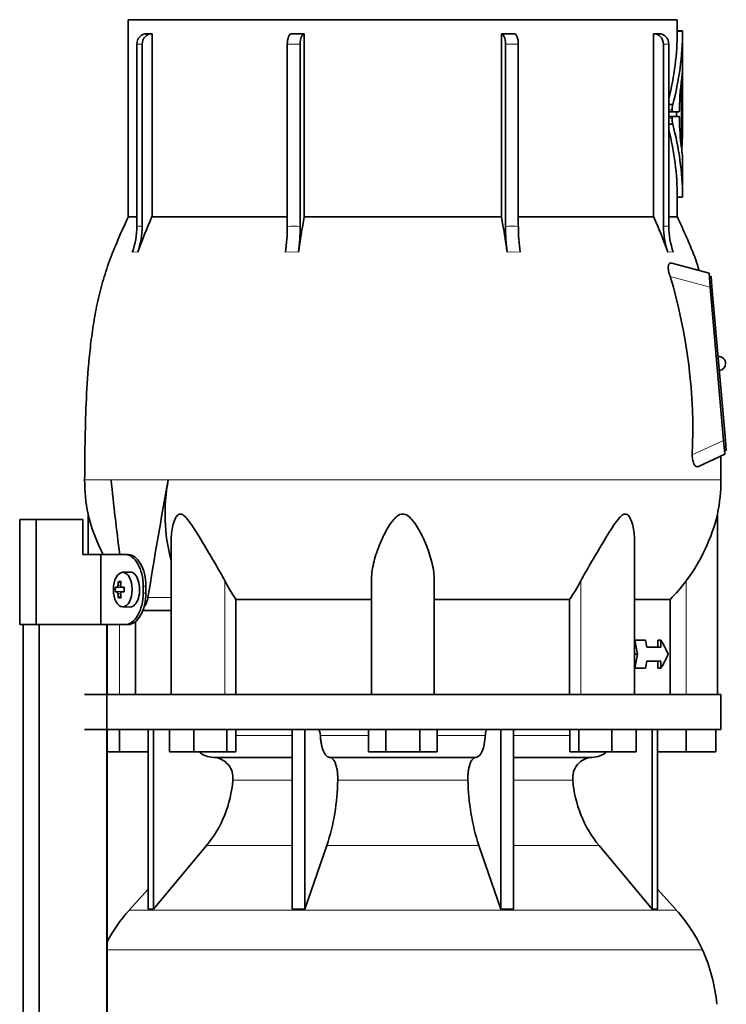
# Model space of a CAD drawing. Header units: millimetres. Extents: x 160 to 768, y -1620 to 1578.
# Tile 18 of 19: x 500 to 702, y 956 to 1238. Entities that reach past the tile are written whole.
import ezdxf

# ---------------------------------------------------------------- set-up
doc = ezdxf.new("R2010")
doc.units = ezdxf.units.MM
for name, color, linetype in [('LOW_134-7', 7, 'Continuous'), ('M5X8_UNI7687', 7, 'Continuous'), ('VSI134_DIFFUSORE', 7, 'Continuous'), ('VSI134_TERMINALE', 7, 'Continuous'), ('VSI134_TESTATA', 7, 'Continuous')]:
    doc.layers.add(name, color=color, linetype=linetype)

# ---------------------------------------------------------------- blocks, each defined once
blk = doc.blocks.new('SE3')
at = {"layer": 'LOW_134-7', "color": 7, "linetype": 'Continuous', "lineweight": 35}
for p, q in [((501.38, 33.18), (501.38, 1064.68)), ((505.93, 33.18), (505.93, 1064.68)), ((525.31, 1064.68), (525.31, 33.18)), ((525.38, 1064.68), (525.38, 1044.68)), ((525.38, 1034.68), (525.38, 899.68))]:
    blk.add_line(p, q, dxfattribs=at)
at = {"layer": 'M5X8_UNI7687', "color": 7, "linetype": 'Continuous', "lineweight": 35}
for p, q in [((531.9, 1079.68), (529.8, 1079.61)), ((528.64, 1077.02), (529.3, 1076.48)), ((527.74, 1075.38), (529.97, 1075.22)), ((527.74, 1073.99), (529.97, 1074.15)), ((529.48, 1075.39), (530.28, 1075.31)), ((530.28, 1074.06), (529.48, 1073.97)), ((528.64, 1072.35), (529.3, 1072.89)), ((529.8, 1069.75), (531.9, 1069.68))]:
    blk.add_line(p, q, dxfattribs=at)
at = {"layer": 'M5X8_UNI7687', "color": 4, "linetype": 'Continuous', "lineweight": 9}
for p, q in [((528.46, 1075.89), (529.25, 1075.81)), ((529.97, 1075.22), (528.19, 1075.39)), ((528.19, 1073.97), (529.97, 1074.15)), ((529.24, 1073.55), (528.46, 1073.48)), ((529.5, 1075.39), (530.28, 1075.31)), ((530.28, 1074.06), (529.5, 1073.97))]:
    blk.add_line(p, q, dxfattribs=at)
at = {"layer": 'M5X8_UNI7687', "color": 7, "linetype": 'Continuous', "lineweight": 35}
blk.add_arc((536.99, 1074.68), 9.27, 175.7167, 184.2833, dxfattribs=at)
blk.add_ellipse((529.85, 1074.68), major_axis=(0, 4.93), ratio=0.544639, dxfattribs=at)
for centre, major_axis, ratio, start_param, end_param in [((531.95, 1074.68), (0, -5), 0.544639, 0, 3.159643), ((537.22, 1074.68), (0, 10), 0.882948, 1.335108, 1.449667), ((535.3, 1071.62), (-7.92, 4.79), 0.318449, -0.559729, -0.410036), ((537.05, 1074.68), (0, 10), 0.788011, 1.335108, 1.449667), ((537.14, 1074.53), (-9.97, 0.73), 0.047468, -0.453089, -0.33853), ((537.14, 1074.84), (-9.97, -0.73), 0.047468, 0.33853, 0.453089), ((537.22, 1074.68), (0, -10), 0.882948, 4.833518, 4.948078), ((537.05, 1074.68), (0, -10), 0.788011, 4.833518, 4.948078), ((537.14, 1074.53), (-9.97, 0.73), 0.047468, -0.809907, -0.695348), ((537.14, 1074.84), (-9.97, -0.73), 0.047468, 0.695348, 0.809907), ((529.96, 1075.72), (0.975, -0.099), 0.510424, 4.771824, 5.100533), ((529.96, 1073.65), (0.975, 0.099), 0.510424, 1.182652, 1.511361), ((533.63, 1074.68), (0, 9.26), 0.361923, 1.49595, 1.645642), ((535.3, 1077.75), (-7.92, -4.79), 0.318449, 0.410036, 0.559729)]:
    blk.add_ellipse(centre, major_axis=major_axis, ratio=ratio, start_param=start_param, end_param=end_param, dxfattribs=at)
for points in [[(528.19, 1075.39), (528.19, 1075.39), (528.21, 1075.4), (528.23, 1075.4), (528.25, 1075.42), (528.27, 1075.43), (528.29, 1075.45), (528.32, 1075.48), (528.34, 1075.51), (528.36, 1075.54), (528.37, 1075.58), (528.39, 1075.62), (528.41, 1075.66), (528.42, 1075.7), (528.43, 1075.75), (528.44, 1075.79), (528.45, 1075.84), (528.46, 1075.87), (528.46, 1075.89)], [(529.23, 1075.89), (529.23, 1075.87), (529.23, 1075.84), (529.23, 1075.79), (529.23, 1075.75), (529.24, 1075.7), (529.25, 1075.66), (529.26, 1075.62), (529.27, 1075.58), (529.29, 1075.54), (529.31, 1075.51), (529.33, 1075.48), (529.36, 1075.45), (529.38, 1075.43), (529.41, 1075.42), (529.44, 1075.4), (529.47, 1075.4), (529.49, 1075.39), (529.5, 1075.39)], [(528.46, 1073.48), (528.46, 1073.49), (528.45, 1073.53), (528.44, 1073.57), (528.43, 1073.62), (528.42, 1073.66), (528.41, 1073.71), (528.39, 1073.75), (528.37, 1073.79), (528.36, 1073.83), (528.34, 1073.86), (528.32, 1073.89), (528.29, 1073.91), (528.27, 1073.93), (528.25, 1073.95), (528.23, 1073.96), (528.21, 1073.97), (528.19, 1073.97), (528.19, 1073.97)], [(529.5, 1073.97), (529.49, 1073.97), (529.47, 1073.97), (529.44, 1073.96), (529.41, 1073.95), (529.38, 1073.93), (529.36, 1073.91), (529.33, 1073.89), (529.31, 1073.86), (529.29, 1073.83), (529.27, 1073.79), (529.26, 1073.75), (529.25, 1073.71), (529.24, 1073.66), (529.23, 1073.62), (529.23, 1073.57), (529.23, 1073.53), (529.23, 1073.49), (529.23, 1073.48)]]:
    blk.add_open_spline(points, degree=3, dxfattribs=at)
at = {"layer": 'VSI134_DIFFUSORE', "color": 7, "linetype": 'Continuous', "lineweight": 35}
for p, q in [((700.94, 1044.68), (518.94, 1044.68)), ((700.94, 1034.68), (700.94, 1044.68)), ((518.94, 1034.68), (700.94, 1034.68)), ((528.94, 1028.28), (528.94, 1034.68)), ((537.12, 1034.68), (537.12, 983.23)), ((538.65, 1034.68), (538.65, 983.23)), ((543.19, 1028.28), (543.19, 1034.68)), ((550.13, 1028.28), (550.13, 1034.68)), ((559.61, 1028.28), (559.61, 1034.68)), ((562.15, 1028.28), (562.15, 1034.68)), ((578.25, 1034.68), (578.25, 983.23)), ((581.94, 1034.68), (581.94, 983.23)), ((600.13, 1028.28), (600.13, 1034.68)), ((605.04, 1028.28), (605.04, 1034.68)), ((614.85, 1028.28), (614.85, 1034.68)), ((619.76, 1028.28), (619.76, 1034.68)), ((637.95, 1034.68), (637.95, 983.23)), ((641.64, 1034.68), (641.64, 983.23)), ((657.74, 1028.28), (657.74, 1034.68)), ((660.28, 1028.28), (660.28, 1034.68)), ((669.76, 1028.28), (669.76, 1034.68)), ((676.7, 1028.28), (676.7, 1034.68)), ((681.24, 1034.68), (681.24, 983.23)), ((682.77, 1034.68), (682.77, 983.23)), ((690.94, 1028.28), (690.94, 1034.68)), ((699.44, 1028.28), (699.44, 1034.68)), ((528.94, 1028.28), (525.38, 1028.28)), ((537.12, 1028.28), (528.94, 1028.28)), ((550.13, 1028.28), (543.19, 1028.28)), ((559.61, 1028.28), (550.13, 1028.28)), ((562.15, 1028.28), (559.61, 1028.28)), ((605.04, 1028.28), (600.13, 1028.28)), ((614.85, 1028.28), (605.04, 1028.28)), ((619.76, 1028.28), (614.85, 1028.28)), ((660.28, 1028.28), (657.74, 1028.28)), ((669.76, 1028.28), (660.28, 1028.28)), ((676.7, 1028.28), (669.76, 1028.28)), ((690.94, 1028.28), (682.77, 1028.28)), ((699.44, 1028.28), (690.94, 1028.28)), ((555.77, 1026.68), (578.25, 1026.68)), ((589.04, 1026.68), (630.85, 1026.68)), ((641.64, 1026.68), (664.12, 1026.68)), ((538.65, 983.23), (553.8, 1001.44)), ((581.94, 983.23), (588.22, 1001.44)), ((631.67, 1001.44), (637.95, 983.23)), ((666.09, 1001.44), (681.24, 983.23)), ((537.12, 989), (531.65, 982.93)), ((688.24, 982.93), (682.77, 989)), ((537.12, 983.23), (538.65, 983.23)), ((578.25, 983.23), (581.94, 983.23)), ((637.95, 983.23), (641.64, 983.23)), ((681.24, 983.23), (682.77, 983.23))]:
    blk.add_line(p, q, dxfattribs=at)
at = {"layer": 'VSI134_DIFFUSORE', "color": 4, "linetype": 'Continuous', "lineweight": 9}
for p, q in [((562.15, 1032.91), (578.25, 1032.91)), ((586.37, 1032.91), (600.13, 1032.91)), ((619.76, 1032.91), (633.52, 1032.91)), ((641.64, 1032.91), (657.74, 1032.91)), ((578.25, 1020.14), (561.32, 1020.14)), ((628.56, 1020.14), (591.33, 1020.14)), ((658.57, 1020.14), (641.64, 1020.14)), ((553.8, 1001.44), (578.25, 1001.44)), ((588.22, 1001.44), (631.67, 1001.44)), ((641.64, 1001.44), (666.09, 1001.44)), ((531.65, 982.93), (688.24, 982.93)), ((695.61, 971.67), (525.38, 971.67))]:
    blk.add_line(p, q, dxfattribs=at)
at = {"layer": 'VSI134_DIFFUSORE', "color": 7, "linetype": 'Continuous', "lineweight": 35}
for centre, radius, start, end in [((556, 1033.36), 6.68, 229.5852, 268.0094), ((663.89, 1033.36), 6.68, 271.9979, 310.3729), ((555.49, 1020.82), 5.87, 353.3223, 87.2173), ((664.38, 1020.84), 5.85, 92.5772, 186.8833), ((528.01, 1022.66), 33.4, 320.5472, 355.6594), ((526.38, 1021.34), 64.97, 342.1602, 358.9354), ((695.02, 1021.59), 66.48, 181.2569, 197.6475), ((691.98, 1022.71), 33.51, 184.3996, 219.3938), ((564.34, 953.48), 44, 138, 152.3158), ((655.54, 953.48), 44, 24.4088, 42), ((650.99, 951.42), 49, 5.4174, 24.4088)]:
    blk.add_arc(centre, radius, start, end, dxfattribs=at)
for points, knots in [([(585.61, 1034.68), (585.66, 1034.68), (585.7, 1034.67), (585.8, 1034.63), (585.84, 1034.6), (585.97, 1034.47), (586.05, 1034.34), (586.19, 1034.01), (586.25, 1033.82), (586.33, 1033.39), (586.36, 1033.15), (586.37, 1032.91)], [0, 0, 0, 0, 0.125, 0.125, 0.25, 0.25, 0.5, 0.5, 0.75, 0.75, 1, 1, 1, 1]), ([(633.52, 1032.91), (633.53, 1033.15), (633.55, 1033.38), (633.62, 1033.71), (633.64, 1033.81), (633.7, 1034), (633.73, 1034.09), (633.8, 1034.26), (633.84, 1034.33), (633.92, 1034.45), (633.96, 1034.51), (634.05, 1034.6), (634.09, 1034.63), (634.18, 1034.67), (634.23, 1034.68), (634.28, 1034.68)], [0, 0, 0, 0, 0.25, 0.25, 0.375, 0.375, 0.5, 0.5, 0.625, 0.625, 0.75, 0.75, 0.875, 0.875, 1, 1, 1, 1]), ([(589.04, 1026.68), (588.87, 1026.68), (588.71, 1026.72), (588.47, 1026.84), (588.39, 1026.89), (588.23, 1027), (588.16, 1027.07), (587.93, 1027.29), (587.78, 1027.48), (587.5, 1027.93), (587.37, 1028.18), (587.13, 1028.74), (587.02, 1029.06), (586.82, 1029.73), (586.73, 1030.09), (586.58, 1030.84), (586.52, 1031.24), (586.42, 1032.06), (586.39, 1032.48), (586.37, 1032.91)], [0, 0, 0, 0, 0.125, 0.125, 0.1875, 0.1875, 0.25, 0.25, 0.375, 0.375, 0.5, 0.5, 0.625, 0.625, 0.75, 0.75, 0.875, 0.875, 1, 1, 1, 1]), ([(633.52, 1032.91), (633.44, 1031.2), (633.13, 1029.6), (632.15, 1027.33), (631.5, 1026.68), (630.85, 1026.68)], [0, 0, 0, 0, 0.5, 0.5, 1, 1, 1, 1]), ([(589.04, 1026.68), (589.12, 1026.68), (589.2, 1026.67), (589.35, 1026.63), (589.43, 1026.6), (589.67, 1026.47), (589.82, 1026.34), (590.11, 1026), (590.25, 1025.8), (590.44, 1025.44), (590.5, 1025.31), (590.62, 1025.03), (590.68, 1024.88), (590.84, 1024.42), (590.94, 1024.09), (591.06, 1023.55), (591.1, 1023.37), (591.16, 1022.99), (591.19, 1022.8), (591.27, 1022.21), (591.31, 1021.8), (591.34, 1020.97), (591.35, 1020.55), (591.33, 1020.14)], [0, 0, 0, 0, 0.0625, 0.0625, 0.125, 0.125, 0.25, 0.25, 0.375, 0.375, 0.4375, 0.4375, 0.5, 0.5, 0.625, 0.625, 0.6875, 0.6875, 0.75, 0.75, 0.875, 0.875, 1, 1, 1, 1]), ([(628.56, 1020.14), (628.54, 1020.55), (628.54, 1020.97), (628.57, 1021.59), (628.59, 1021.79), (628.62, 1022.2), (628.64, 1022.4), (628.72, 1022.99), (628.79, 1023.37), (628.91, 1023.91), (628.95, 1024.08), (629.05, 1024.42), (629.15, 1024.74), (629.26, 1025.03), (629.38, 1025.3), (629.45, 1025.44), (629.64, 1025.8), (629.78, 1026.01), (630.07, 1026.34), (630.22, 1026.47), (630.54, 1026.64), (630.69, 1026.68), (630.85, 1026.68)], [0, 0, 0, 0, 0.125, 0.125, 0.1875, 0.1875, 0.25, 0.25, 0.375, 0.375, 0.4375, 0.4375, 0.5, 0.5625, 0.5625, 0.625, 0.625, 0.75, 0.75, 0.875, 0.875, 1, 1, 1, 1])]:
    blk.add_open_spline(points, degree=3, knots=knots, dxfattribs=at)
at = {"layer": 'VSI134_TERMINALE', "color": 7, "linetype": 'Continuous', "lineweight": 35}
for p, q in [((505.05, 1094.68), (500.37, 1094.68)), ((500.37, 1064.68), (500.37, 1094.68)), ((518.39, 1094.68), (505.05, 1094.68)), ((505.05, 1064.68), (505.05, 1094.68)), ((518.39, 1094.68), (518.39, 1084.68)), ((523.62, 1084.68), (518.39, 1084.68)), ((523.62, 1084.68), (523.62, 1064.68)), ((530.62, 1084.68), (523.62, 1084.68)), ((530.62, 1084.68), (531.43, 1084.68)), ((535.69, 1073.68), (535.69, 1075.68)), ((536.49, 1073.68), (536.49, 1075.68)), ((505.05, 1064.68), (500.37, 1064.68)), ((523.62, 1064.68), (505.05, 1064.68)), ((530.62, 1064.68), (523.62, 1064.68)), ((531.43, 1064.68), (530.62, 1064.68))]:
    blk.add_line(p, q, dxfattribs=at)
at = {"layer": 'VSI134_TERMINALE', "color": 4, "linetype": 'Continuous', "lineweight": 9}
for p, q in [((535.69, 1075.68), (536.49, 1075.68)), ((536.49, 1073.68), (535.69, 1073.68))]:
    blk.add_line(p, q, dxfattribs=at)
at = {"layer": 'VSI134_TERMINALE', "color": 7, "linetype": 'Continuous', "lineweight": 35}
for points in [[(535.69, 1075.68), (535.69, 1076.87), (535.55, 1078.04), (535.01, 1080.22), (534.62, 1081.22), (533.17, 1083.71), (531.87, 1084.68), (530.62, 1084.68)], [(531.43, 1084.68), (532.05, 1084.68), (532.67, 1084.45), (533.88, 1083.55), (534.45, 1082.88), (535.9, 1080.4), (536.49, 1078.06), (536.49, 1075.68)], [(530.62, 1064.68), (531.25, 1064.68), (531.87, 1064.92), (533.08, 1065.82), (533.65, 1066.48), (535.1, 1068.97), (535.69, 1071.3), (535.69, 1073.68)], [(536.49, 1073.68), (536.49, 1072.49), (536.35, 1071.33), (535.81, 1069.15), (535.42, 1068.15), (533.97, 1065.66), (532.67, 1064.68), (531.43, 1064.68)]]:
    blk.add_open_spline(points, degree=3, knots=[0, 0, 0, 0, 0.25, 0.25, 0.5, 0.5, 1, 1, 1, 1], dxfattribs=at)
at = {"layer": 'VSI134_TESTATA', "color": 7, "linetype": 'Continuous', "lineweight": 35}
for p, q in [((688.44, 1237.68), (531.44, 1237.68)), ((531.44, 1237.68), (531.44, 1181.34)), ((688.44, 1234.47), (688.44, 1237.68)), ((536.68, 1233.68), (538.21, 1233.68)), ((538.21, 1233.68), (538.21, 1181.34)), ((581.76, 1233.68), (581.76, 1181.34)), ((638.13, 1181.34), (638.13, 1233.68)), ((681.68, 1181.34), (681.68, 1233.68)), ((689.96, 1234.47), (688.44, 1234.47)), ((689.94, 1222.61), (689.94, 1234.47)), ((533.88, 1178.57), (533.88, 1230.68)), ((535.41, 1230.68), (535.41, 1178.57)), ((576.91, 1178.57), (576.91, 1230.68)), ((580.6, 1230.68), (580.6, 1178.57)), ((639.29, 1178.57), (639.29, 1230.68)), ((642.98, 1230.68), (642.98, 1178.57)), ((684.48, 1178.57), (684.48, 1230.68)), ((686.01, 1230.68), (686.01, 1178.57)), ((689.94, 1222.25), (689.85, 1222.25)), ((689.94, 1222.25), (689.94, 1222.25)), ((689.94, 1206.47), (689.94, 1222.25)), ((689.69, 1201.51), (689.69, 1217.26)), ((689.94, 1206.79), (689.94, 1217.09)), ((689.88, 1214.7), (689.88, 1215.21)), ((689.94, 1215.21), (689.88, 1215.21)), ((689.94, 1212.12), (689.94, 1214.71)), ((686.01, 1213.43), (687.14, 1213.43)), ((687.11, 1211.32), (686.01, 1211.32)), ((688.96, 1211.32), (687.11, 1211.32)), ((688.18, 1211.32), (688.18, 1210.04)), ((689.04, 1212.02), (689.04, 1211.8)), ((687.1, 1210.04), (686.01, 1210.04)), ((687.1, 1210.04), (688.96, 1210.04)), ((689.04, 1209.57), (689.04, 1209.35)), ((689.88, 1202.8), (689.88, 1209.58)), ((686.01, 1207.77), (687.15, 1207.77)), ((689.94, 1186.89), (689.94, 1198.71)), ((688.44, 1181.34), (688.44, 1186.9)), ((688.44, 1186.89), (689.96, 1186.89)), ((533.88, 1181.34), (531.44, 1181.34)), ((538.21, 1181.34), (576.91, 1181.34)), ((581.76, 1181.34), (638.13, 1181.34)), ((642.98, 1181.34), (681.68, 1181.34)), ((686.01, 1181.34), (688.44, 1181.34)), ((697.52, 1165.18), (686.89, 1168.03)), ((697.87, 1161.19), (697.52, 1165.18)), ((698.1, 1164.24), (697.61, 1164.19)), ((698.1, 1164.24), (698.37, 1161.25)), ((701.7, 1117.36), (697.87, 1161.19)), ((698.37, 1161.25), (702.2, 1117.41)), ((702.05, 1113.38), (701.7, 1117.36)), ((702.2, 1117.41), (702.46, 1114.43)), ((694.5, 1109.85), (702.05, 1113.38)), ((700.94, 1106.1), (700.87, 1112.82)), ((702.46, 1114.43), (701.96, 1114.38)), ((519.94, 1096.27), (519.94, 1084.68)), ((699.94, 1044.68), (699.94, 1096.27)), ((543.67, 1088.19), (543.67, 1044.68)), ((676.22, 1044.68), (676.22, 1088.19)), ((600.94, 1044.68), (600.94, 1077.15)), ((618.94, 1044.68), (618.94, 1077.15)), ((562.23, 1071.87), (600.94, 1071.87)), ((562.23, 1044.68), (562.23, 1071.87)), ((618.94, 1071.87), (657.65, 1071.87)), ((657.65, 1071.87), (657.65, 1044.68)), ((676.22, 1071.87), (686.42, 1071.87)), ((686.42, 1071.87), (686.42, 1044.68)), ((535.57, 1068.68), (543.67, 1068.68)), ((533.47, 1044.68), (533.47, 1065.55)), ((676.22, 1060.18), (676.29, 1060.18)), ((679.38, 1060.18), (676.29, 1060.18)), ((682.85, 1058.18), (682.85, 1060.18)), ((682.85, 1060.18), (683.77, 1060.18)), ((683.77, 1060.18), (683.77, 1058.18)), ((676.22, 1056.18), (677.05, 1056.18)), ((683.77, 1058.18), (679.71, 1058.18)), ((683.77, 1054.18), (679.71, 1054.18)), ((682.85, 1052.18), (682.85, 1054.18)), ((683.77, 1054.18), (683.77, 1052.18)), ((676.22, 1052.18), (676.29, 1052.18)), ((679.38, 1052.18), (676.29, 1052.18)), ((682.85, 1052.18), (683.77, 1052.18))]:
    blk.add_line(p, q, dxfattribs=at)
at = {"layer": 'VSI134_TESTATA', "color": 4, "linetype": 'Continuous', "lineweight": 9}
for p, q in [((689.94, 1234.32), (688.44, 1234.32)), ((535.41, 1230.68), (533.88, 1230.68)), ((580.6, 1230.68), (576.91, 1230.68)), ((642.98, 1230.68), (639.29, 1230.68)), ((686.01, 1230.68), (684.48, 1230.68)), ((689.69, 1217.26), (689.32, 1217.26)), ((689.7, 1217.65), (689.36, 1217.65)), ((689.93, 1217.09), (689.94, 1217.09)), ((689.93, 1215.1), (689.88, 1215.1)), ((686.97, 1211.88), (686.01, 1211.88)), ((686.96, 1209.53), (686.01, 1209.53)), ((689.94, 1206.79), (689.88, 1206.79)), ((689.94, 1206.43), (689.88, 1206.43)), ((689.58, 1201.51), (689.69, 1201.51)), ((689.94, 1187.04), (688.44, 1187.04)), ((532.96, 1171.24), (532.58, 1171.19)), ((532.96, 1171.24), (534.11, 1171.19)), ((577.28, 1171.24), (576.37, 1171.19)), ((577.28, 1171.24), (580.07, 1171.19)), ((640.74, 1171.24), (639.82, 1171.19)), ((640.74, 1171.24), (643.52, 1171.19)), ((686.15, 1171.24), (685.78, 1171.19)), ((686.15, 1171.24), (687.31, 1171.19)), ((697.87, 1161.19), (686.43, 1164.26)), ((698.37, 1161.25), (697.87, 1161.2)), ((692.72, 1113.17), (701.7, 1117.36)), ((702.2, 1117.41), (701.7, 1117.37)), ((526.85, 1106.11), (518.94, 1106.11)), ((526.49, 1106.1), (526.85, 1106.11)), ((526.85, 1106.11), (544.04, 1106.11)), ((544.04, 1106.1), (542.86, 1106.1)), ((544.04, 1106.1), (700.94, 1106.1)), ((559.03, 1044.68), (559.03, 1077.15)), ((660.86, 1044.68), (660.86, 1077.15)), ((690.94, 1044.68), (690.94, 1077.15)), ((537.06, 1072.39), (543.67, 1072.39)), ((528.94, 1044.68), (528.94, 1064.68))]:
    blk.add_line(p, q, dxfattribs=at)
at = {"layer": 'VSI134_TESTATA', "color": 7, "linetype": 'Continuous', "lineweight": 35}
for centre, radius, start, end in [((682.45, -118.75), 1352.43, 89.96758, 90.03242), ((607.85, 1234.7), 80.59, 345.9095, 359.7321), ((607.8, 1234.7), 82.15, 344.9898, 359.7358), ((695.72, 1234.36), 7.28, 179.1046, 180.2708), ((697.36, 1234.36), 7.42, 179.1214, 180.2657), ((776.78, 1210.06), 87.76, 172.0392, 178.7216), ((692.56, 1222.14), 2.62, 177.5536, 180.0422), ((694.16, 1217.29), 4.47, 175.3857, 180.3363), ((698.81, 1215.23), 8.94, 177.7058, 180.1487), ((694.23, 1211.86), 7.26, 167.5582, 179.8399), ((658.98, 1212.07), 30.96, 359.3581, 0.0868), ((693.09, 1209.3), 6.14, 177.8102, 194.3701), ((768.25, 1210.8), 79.22, 181.0495, 187.0172), ((698.55, 1209.6), 8.67, 177.5714, 180.174), ((609.52, 1186.74), 78.93, 0.2176, 14.2445), ((609.48, 1186.74), 80.46, 0.2159, 15.1552), ((366.23, 1206.54), 323.71, 359.9799, 0.044), ((682.69, 1202.75), 7.18, 357.0176, 0.3416), ((694.95, 1200.52), 5.22, 175.4684, 184.8086), ((717.28, 1203.43), 27.74, 186.9326, 189.8061), ((697.54, 1187.01), 7.6, 179.748, 180.8649), ((744.3, 1092.27), 224.52, 156.6256, 159.4185), ((1025.14, 1102), 450.42, 169.8554, 171.1641), ((194.75, 1102), 450.42, 8.8359, 10.1446), ((475.59, 1092.27), 224.52, 20.5815, 23.3744), ((512.36, 1178.56), 21.52, 339.9832, 0.0362), ((513.89, 1178.56), 21.52, 339.9832, 0.0362), ((527.2, 1178.49), 49.7, 351.5576, 0.096), ((530.9, 1178.49), 49.7, 351.5576, 0.096), ((688.99, 1178.49), 49.7, 179.904, 188.4424), ((692.69, 1178.49), 49.7, 179.904, 188.4424), ((706, 1178.56), 21.52, 179.9638, 200.0168), ((707.53, 1178.56), 21.52, 179.9638, 200.0168), ((538.23, 1120.08), 154.64, 357.4417, 16.5999), ((700.28, 1139.33), 2, 0, 95), ((700.28, 1139.33), 2, 275, 0), ((567.8, 1106.1), 48.86, 179.997, 191.6142), ((593.26, 1096.37), 51.33, 169.0652, 194.946), ((652.08, 1106.1), 48.86, 348.3855, 359.9992), ((570.2, 1108.25), 51.67, 193.411, 207.1452), ((649.69, 1108.25), 51.67, 322.9908, 346.589), ((601.83, 1099.47), 48.27, 207.5442, 214.882), ((618.07, 1099.46), 48.25, 325.1162, 332.4576)]:
    blk.add_arc(centre, radius, start, end, dxfattribs=at)
at = {"layer": 'VSI134_TESTATA', "color": 4, "linetype": 'Continuous', "lineweight": 9}
for centre, radius, start, end in [((534.65, 1172.71), 5.91, 82.5651, 97.4349), ((578.76, 1144.29), 34.33, 86.9151, 93.0849), ((641.13, 1144.29), 34.33, 86.9151, 93.0849), ((685.24, 1172.71), 5.91, 82.5651, 97.4349)]:
    blk.add_arc(centre, radius, start, end, dxfattribs=at)
at = {"layer": 'VSI134_TESTATA', "color": 7, "linetype": 'Continuous', "lineweight": 35}
for centre, major_axis, ratio, start_param, end_param in [((536.65, 1230.68), (0, -3), 0.92388, 3.133099, 4.712389), ((538.19, 1230.68), (0, -3), 0.92388, 3.133099, 4.712389), ((578.06, 1230.68), (0, -3), 0.382683, 3.133099, 4.712389), ((581.75, 1230.68), (0, -3), 0.382683, 3.133099, 4.712389), ((638.14, 1230.68), (0, -3), 0.382683, 1.570796, 3.150087), ((641.83, 1230.68), (0, -3), 0.382683, 1.570796, 3.150087), ((681.7, 1230.68), (0, -3), 0.92388, 1.570796, 3.150087), ((683.23, 1230.68), (0, -3), 0.92388, 1.570796, 3.150087), ((609.94, 1222.76), (80, 0), 0.822826, 6.205393, 6.273677), ((552.25, 1218.27), (137.7, 0), 0.647529, 6.253187, 6.27423), ((559.85, 1216.29), (130.1, 0), 0.620738, 6.258543, 6.268388), ((561.01, 1212.42), (128.93, 0), 0.616282, 6.252338, 6.274414), ((609.94, 1206.46), (80, 0), 0.950793, 6.241621, 6.282699), ((574.81, 1204.73), (115.13, 0), 0.553416, -0.059599, -0.03695), ((609.94, 1050.02), (-52.11, 339.42), 0.219797, 1.371178, 1.434831), ((609.94, 1050.02), (52.11, 339.42), 0.219797, 1.438638, 1.538622), ((84.47, 1026.49), (445.66, -468.57), 0.868163, 0.929446, 0.936037), ((70.66, 1043.09), (455.99, -479.52), 0.868157, 0.904938, 0.908156), ((609.94, 1062.85), (77.41, -20.53), 0.467437, 0.355072, 0.451875), ((84.47, 1085.87), (445.65, 468.57), 0.868163, -0.936043, -0.929452), ((609.94, 1049.52), (77.41, 20.53), 0.467437, -0.451875, -0.355072), ((70.58, 1069.27), (456.13, 479.47), 0.86817, -0.907936, -0.904719)]:
    blk.add_ellipse(centre, major_axis=major_axis, ratio=ratio, start_param=start_param, end_param=end_param, dxfattribs=at)
for points in [[(578.07, 1233.68), (579.28, 1233.68), (580.52, 1233.68), (581.76, 1233.68)], [(638.13, 1233.68), (639.37, 1233.68), (640.6, 1233.68), (641.82, 1233.68)], [(688.44, 1186.89), (688.44, 1186.89), (688.44, 1186.95), (688.44, 1187.04)], [(690.94, 1077.15), (689.55, 1075.27), (688.04, 1073.51), (686.42, 1071.87)]]:
    blk.add_open_spline(points, degree=3, dxfattribs=at)
for points, knots in [([(689.94, 1222.66), (689.94, 1222.66), (689.94, 1222.64), (689.93, 1222.59), (689.92, 1222.5), (689.89, 1222.38), (689.87, 1222.27), (689.86, 1222.21)], [0.6502249, 0.6502249, 0.6502249, 0.6502249, 0.7175421, 0.7882055, 0.8589882, 0.9296666, 1, 1, 1, 1]), ([(689.89, 1222.31), (689.89, 1222.32), (689.89, 1222.34), (689.9, 1222.37), (689.9, 1222.41), (689.91, 1222.45), (689.91, 1222.47), (689.91, 1222.49)], [0.35528944, 0.35528944, 0.35528944, 0.35528944, 0.36068975, 0.38115758, 0.40116308, 0.42070184, 0.43976949, 0.43976949, 0.43976949, 0.43976949]), ([(689.94, 1217.47), (689.94, 1217.53), (689.94, 1217.57), (689.94, 1217.6), (689.94, 1217.58), (689.94, 1217.5), (689.94, 1217.44), (689.94, 1217.28), (689.94, 1217.18), (689.94, 1217.09)], [0, 0, 0, 0, 0.25, 0.25, 0.5, 0.5, 0.75, 0.75, 1, 1, 1, 1]), ([(689.9, 1214.3), (689.9, 1214.24), (689.9, 1214.21), (689.89, 1214.19), (689.89, 1214.2), (689.88, 1214.29), (689.88, 1214.35), (689.88, 1214.51), (689.88, 1214.6), (689.88, 1214.7)], [0, 0, 0, 0, 0.25, 0.25, 0.5, 0.5, 0.75, 0.75, 1, 1, 1, 1]), ([(689.94, 1214.71), (689.94, 1214.8), (689.94, 1214.89), (689.94, 1215.05), (689.94, 1215.12), (689.94, 1215.2), (689.94, 1215.21), (689.93, 1215.19), (689.93, 1215.16), (689.93, 1215.1)], [0, 0, 0, 0, 0.25, 0.25, 0.5, 0.5, 0.75, 0.75, 1, 1, 1, 1]), ([(686.97, 1211.88), (686.97, 1211.74), (686.98, 1211.59), (687.03, 1211.38), (687.07, 1211.32), (687.11, 1211.32)], [0, 0, 0, 0, 0.5, 0.5, 1, 1, 1, 1]), ([(688.96, 1211.32), (688.98, 1211.32), (689, 1211.37), (689.03, 1211.55), (689.04, 1211.67), (689.04, 1211.8)], [0, 0, 0, 0, 0.5, 0.5, 1, 1, 1, 1]), ([(687.1, 1210.04), (687.06, 1210.04), (687.03, 1209.99), (686.97, 1209.8), (686.96, 1209.67), (686.96, 1209.53)], [0, 0, 0, 0, 0.5, 0.5, 1, 1, 1, 1]), ([(689.04, 1209.57), (689.04, 1209.7), (689.03, 1209.82), (689, 1209.99), (688.98, 1210.04), (688.96, 1210.04)], [0, 0, 0, 0, 0.5, 0.5, 1, 1, 1, 1]), ([(689.69, 1201.51), (689.69, 1201.42), (689.69, 1201.33), (689.68, 1201.17), (689.67, 1201.11), (689.66, 1201.02), (689.65, 1201.01), (689.63, 1201.03), (689.63, 1201.06), (689.62, 1201.12)], [0, 0, 0, 0, 0.25, 0.25, 0.5, 0.5, 0.75, 0.75, 1, 1, 1, 1]), ([(531.46, 1181.37), (530.56, 1179.42), (529, 1176), (526.55, 1170.19), (524.46, 1164.2), (522.82, 1158.02), (521.61, 1151.78), (520.72, 1145.54), (519.9, 1137.6), (519.32, 1128.02), (519.04, 1116.72), (518.98, 1109.97), (518.95, 1106.11)], [0, 0, 0, 0, 0.075832, 0.157669, 0.240662, 0.323664, 0.406137, 0.487802, 0.568909, 0.716731, 0.863387, 1, 1, 1, 1]), ([(694.72, 1165.92), (694.36, 1167.06), (693.41, 1170.09), (691.11, 1175.47), (689.42, 1179.21), (688.43, 1181.37)], [0, 0, 0, 0, 0.195799, 0.612584, 1, 1, 1, 1]), ([(686.43, 1164.26), (686.33, 1164.51), (686.24, 1164.77), (686.09, 1165.29), (686.02, 1165.56), (685.92, 1166.07), (685.88, 1166.32), (685.85, 1166.78), (685.85, 1166.99), (685.89, 1167.27), (685.91, 1167.36), (685.95, 1167.52), (685.98, 1167.59), (686.04, 1167.72), (686.08, 1167.78), (686.16, 1167.87), (686.2, 1167.91), (686.33, 1168.01), (686.44, 1168.05), (686.66, 1168.07), (686.77, 1168.06), (686.89, 1168.03)], [0, 0, 0, 0, 0.125, 0.125, 0.25, 0.25, 0.375, 0.375, 0.5, 0.5, 0.5625, 0.5625, 0.625, 0.625, 0.6875, 0.6875, 0.75, 0.75, 0.875, 0.875, 1, 1, 1, 1]), ([(694.5, 1109.85), (694.31, 1109.76), (694.11, 1109.75), (693.8, 1109.88), (693.7, 1109.95), (693.5, 1110.14), (693.4, 1110.27), (693.22, 1110.57), (693.14, 1110.74), (692.99, 1111.15), (692.93, 1111.37), (692.83, 1111.85), (692.79, 1112.11), (692.73, 1112.63), (692.72, 1112.9), (692.72, 1113.17)], [0, 0, 0, 0, 0.25, 0.25, 0.375, 0.375, 0.5, 0.5, 0.625, 0.625, 0.75, 0.75, 0.875, 0.875, 1, 1, 1, 1]), ([(543.67, 1088.19), (543.67, 1089.61), (543.79, 1091.04), (544.23, 1093.27), (544.45, 1094.09), (544.96, 1095.19), (545.15, 1095.54), (545.66, 1096.09), (545.98, 1096.28), (546.71, 1096.25), (547.08, 1096.04), (547.77, 1095.47), (548.09, 1095.12), (549, 1094), (549.55, 1093.18), (551.17, 1090.69), (552.21, 1088.95), (554.27, 1085.52), (555.27, 1083.82), (557.23, 1080.45), (558.19, 1078.76), (559.03, 1077.15)], [0.2713594, 0.2713594, 0.2713594, 0.2713594, 0.375, 0.375, 0.4375, 0.4375, 0.46875, 0.46875, 0.5, 0.5, 0.53125, 0.53125, 0.5625, 0.5625, 0.625, 0.625, 0.75, 0.75, 0.875, 0.875, 1, 1, 1, 1]), ([(618.94, 1077.15), (618.94, 1078.79), (618.71, 1080.45), (617.92, 1083.85), (617.36, 1085.59), (615.98, 1089.03), (615.18, 1090.76), (613.66, 1093.27), (613.11, 1094.1), (612.1, 1095.2), (611.74, 1095.55), (610.89, 1096.1), (610.39, 1096.28), (609.37, 1096.25), (608.88, 1096.04), (608.05, 1095.46), (607.7, 1095.11), (606.71, 1094), (606.16, 1093.17), (604.68, 1090.69), (603.88, 1088.97), (602.51, 1085.51), (601.96, 1083.81), (601.18, 1080.45), (600.94, 1078.77), (600.94, 1077.15)], [0, 0, 0, 0, 0.125, 0.125, 0.25, 0.25, 0.375, 0.375, 0.4375, 0.4375, 0.46875, 0.46875, 0.5, 0.5, 0.53125, 0.53125, 0.5625, 0.5625, 0.625, 0.625, 0.75, 0.75, 0.875, 0.875, 1, 1, 1, 1]), ([(676.22, 1088.19), (676.22, 1089.62), (676.1, 1091.04), (675.66, 1093.27), (675.43, 1094.1), (674.93, 1095.2), (674.73, 1095.55), (674.22, 1096.1), (673.9, 1096.28), (673.17, 1096.25), (672.8, 1096.04), (672.11, 1095.46), (671.8, 1095.11), (670.89, 1094), (670.34, 1093.17), (668.72, 1090.69), (667.69, 1088.97), (665.62, 1085.51), (664.61, 1083.81), (662.66, 1080.45), (661.7, 1078.77), (660.86, 1077.15)], [0.2712662, 0.2712662, 0.2712662, 0.2712662, 0.375, 0.375, 0.4375, 0.4375, 0.46875, 0.46875, 0.5, 0.5, 0.53125, 0.53125, 0.5625, 0.5625, 0.625, 0.625, 0.75, 0.75, 0.875, 0.875, 1, 1, 1, 1]), ([(537.06, 1072.39), (537.01, 1072.13), (536.96, 1071.87), (536.82, 1071.37), (536.74, 1071.13), (536.56, 1070.68), (536.46, 1070.46), (536.24, 1070.07), (536.13, 1069.88), (535.97, 1069.68), (535.94, 1069.64), (535.91, 1069.6)], [0, 0, 0, 0, 0.125, 0.125, 0.25, 0.25, 0.375, 0.375, 0.5, 0.5, 0.5305988, 0.5305988, 0.5305988, 0.5305988])]:
    blk.add_open_spline(points, degree=3, knots=knots, dxfattribs=at)

msp = doc.modelspace()

# ---------------------------------------------------------------- block references
msp.add_blockref('SE3', (0, 0))

doc.saveas('drawing.dxf')
